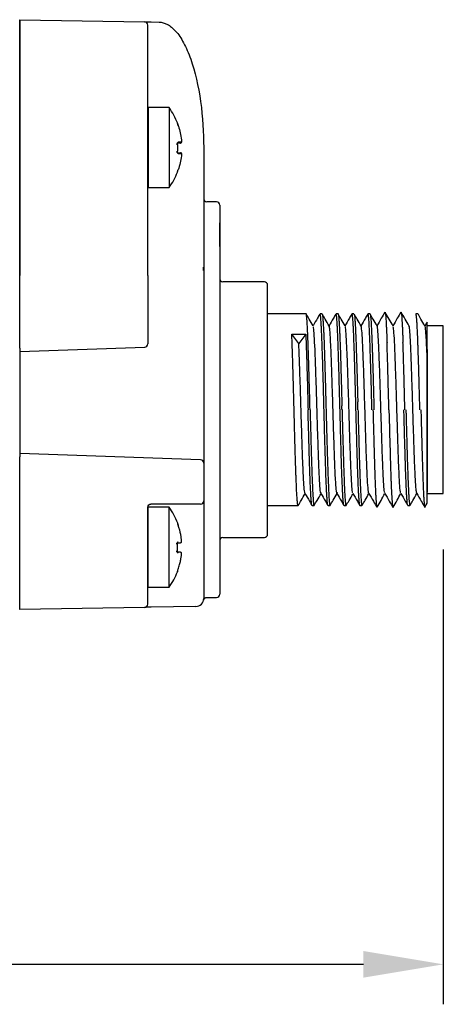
# Model space of a CAD drawing. Header units: inches. Extents: x 0 to 559, y 0 to 432.
# Tile 8 of 19: x 354 to 380, y 161 to 223. Entities that reach past the tile are written whole.
import ezdxf

# ---------------------------------------------------------------- set-up
doc = ezdxf.new("R2010")
doc.units = ezdxf.units.IN
doc.header["$LTSCALE"] = 10
doc.header["$MEASUREMENT"] = 0
doc.layers.add('DIMENSIONS', color=140, linetype='Continuous')

msp = doc.modelspace()

# ---------------------------------------------------------------- linework, layer by layer
for p, q in [((353.855, 222.902), (361.659, 222.765)), ((362.059, 222.758), (362.572, 222.749)), ((363.185, 217.402), (361.885, 217.402)), ((361.885, 217.402), (361.885, 212.402)), ((363.185, 217.402), (363.185, 212.402)), ((363.769, 216.248), (363.769, 216.248)), ((363.962, 215.388), (363.962, 215.388)), ((363.957, 214.376), (363.957, 214.376)), ((365.355, 214.902), (365.355, 207.502)), ((361.885, 212.402), (363.185, 212.402)), ((366.155, 211.502), (365.555, 211.502)), ((366.355, 211.302), (366.355, 210.592)), ((366.355, 210.592), (366.355, 209.445)), ((366.355, 209.445), (366.355, 193.375)), ((365.355, 207.502), (365.355, 204.701)), ((353.855, 202.352), (353.855, 206.902)), ((361.855, 206.902), (361.855, 202.624)), ((369.155, 206.502), (366.555, 206.502)), ((369.355, 198.502), (369.355, 206.302)), ((365.355, 204.701), (365.355, 203.547)), ((376.691, 204.594), (376.703, 204.609)), ((377.691, 204.594), (377.703, 204.609)), ((371.763, 204.502), (369.355, 204.502)), ((372.763, 204.502), (372.638, 204.502)), ((373.763, 204.502), (373.638, 204.502)), ((374.763, 204.502), (374.638, 204.502)), ((375.763, 204.502), (375.638, 204.502)), ((375.763, 204.499), (375.766, 204.5)), ((378.763, 204.502), (378.638, 204.502)), ((378.763, 204.497), (378.765, 204.501)), ((379.334, 203.981), (379.201, 203.75)), ((365.355, 203.547), (365.355, 198.502)), ((373.208, 203.738), (373.192, 203.69)), ((380.355, 203.752), (379.355, 203.752)), ((380.355, 193.252), (380.355, 203.752)), ((371.306, 202.636), (370.868, 203.233)), ((370.868, 203.233), (371.743, 203.233)), ((371.743, 203.233), (371.306, 202.636)), ((353.855, 202.152), (361.662, 202.424)), ((353.855, 202.352), (353.855, 202.152)), ((353.855, 202.152), (353.855, 195.752)), ((379.355, 193.352), (379.355, 202.279)), ((365.355, 198.502), (365.355, 195.157)), ((369.355, 190.702), (369.355, 198.502)), ((353.855, 195.752), (353.855, 195.552)), ((365.162, 195.357), (353.855, 195.752)), ((353.855, 190.002), (353.855, 195.552)), ((365.355, 195.157), (365.355, 192.802)), ((366.355, 193.375), (366.355, 191.215)), ((373.71, 193.315), (373.695, 193.263)), ((378.706, 193.305), (378.693, 193.265)), ((379.355, 193.252), (380.355, 193.252)), ((361.855, 190.002), (361.855, 192.402)), ((363.185, 192.402), (361.885, 192.402)), ((361.885, 187.402), (361.885, 192.402)), ((365.155, 192.602), (362.055, 192.602)), ((363.185, 189.902), (363.185, 192.402)), ((365.355, 192.802), (365.355, 189.902)), ((369.355, 192.502), (371.263, 192.502)), ((372.138, 192.502), (372.263, 192.502)), ((373.138, 192.502), (373.263, 192.502)), ((374.138, 192.502), (374.263, 192.502)), ((375.138, 192.502), (375.263, 192.502)), ((377.204, 192.395), (377.21, 192.411)), ((378.138, 192.502), (378.263, 192.502)), ((379.189, 192.396), (379.338, 192.653)), ((366.355, 191.215), (366.355, 188.69)), ((366.555, 190.502), (369.155, 190.502)), ((363.185, 187.402), (363.185, 189.902)), ((363.717, 190.182), (363.912, 190.182)), ((365.355, 189.902), (365.355, 186.694)), ((363.908, 189.582), (363.713, 189.582)), ((366.355, 188.69), (366.355, 188.152)), ((366.355, 188.152), (366.355, 186.952)), ((361.885, 187.402), (363.185, 187.402)), ((365.54, 186.752), (366.155, 186.752)), ((361.659, 186.138), (353.855, 186.002)), ((364.864, 186.194), (362.059, 186.145))]:
    msp.add_line(p, q)
at = {"flags": 128}
msp.add_lwpolyline([(363.71, 188.364), (363.713, 188.376), (363.713, 188.384)], dxfattribs=at)
for centre, radius, start, end in [((361.655, 222.565), 0.2, 360, 89), ((359.784, 214.902), 4.221, 20.81112, 36.31898), ((363.683, 216.382), 0.05, 344.85797, 20.79301), ((363.912, 215.232), 0.0499, 270.23257, 4.73077), ((363.908, 214.532), 0.0499, 354.73965, 89.76556), ((359.784, 214.902), 4.221, 323.68102, 338.60211), ((365.555, 211.702), 0.2, 180, 270), ((366.155, 211.302), 0.2, 0, 90), ((366.555, 206.702), 0.2, 180, 270), ((369.155, 206.302), 0.2, 0, 90), ((361.655, 202.624), 0.2, 272, 360), ((365.155, 195.157), 0.2, 0, 88), ((359.784, 189.902), 4.221, 20.81112, 36.31898), ((365.155, 192.802), 0.2, 270, 0), ((363.683, 191.382), 0.05, 344.9108, 20.79301), ((366.555, 190.302), 0.2, 90, 180), ((369.155, 190.702), 0.2, 270, 360), ((363.912, 190.232), 0.0499, 270.23349, 4.72986), ((363.908, 189.532), 0.0499, 354.73911, 89.76511), ((359.784, 189.902), 4.221, 323.68102, 338.60211), ((364.855, 186.694), 0.5, 271, 360), ((366.155, 186.952), 0.2, 270, 0), ((361.655, 186.338), 0.2, 271, 0)]:
    msp.add_arc(centre, radius, start, end)
for points, knots in [([(353.835, 222.902), (353.835, 222.902), (353.835, 222.862), (353.835, 222.723), (353.835, 222.626), (353.835, 222.399), (353.835, 222.272), (353.835, 222), (353.835, 221.855), (353.835, 221.406), (353.835, 221.091), (353.835, 220.445), (353.835, 220.113), (353.835, 219.101), (353.835, 218.404), (353.835, 217), (353.835, 216.29), (353.835, 214.147), (353.835, 212.704), (353.835, 209.806), (353.835, 208.355), (353.835, 206.902)], [0, 0, 0, 0, 0.03125, 0.03125, 0.0625, 0.0625, 0.09375, 0.09375, 0.125, 0.125, 0.1875, 0.1875, 0.25, 0.25, 0.375, 0.375, 0.5, 0.5, 0.75, 0.75, 1, 1, 1, 1]), ([(353.855, 206.902), (353.855, 207.844), (353.855, 208.822), (353.855, 210.804), (353.855, 211.806), (353.855, 213.776), (353.855, 214.742), (353.855, 216.572), (353.855, 217.434), (353.855, 218.996), (353.855, 219.696), (353.855, 220.892), (353.855, 221.388), (353.855, 222.168), (353.855, 222.451), (353.855, 222.818), (353.855, 222.902), (353.855, 222.902)], [0, 0, 0, 0, 0.125, 0.125, 0.25, 0.25, 0.375, 0.375, 0.5, 0.5, 0.625, 0.625, 0.75, 0.75, 0.875, 0.875, 1, 1, 1, 1]), ([(361.659, 222.765), (361.659, 222.765), (361.66, 222.765), (361.671, 222.765), (361.691, 222.765), (361.724, 222.764), (361.773, 222.763), (361.835, 222.762), (361.904, 222.761), (361.98, 222.76), (362.032, 222.759), (362.059, 222.758)], [0, 0, 0, 0, 0.082951, 0.165892, 0.250244, 0.374115, 0.500394, 0.623049, 0.750151, 0.875139, 1, 1, 1, 1]), ([(361.855, 206.902), (361.855, 208.311), (361.855, 209.721), (361.855, 212.531), (361.855, 213.933), (361.855, 216.014), (361.855, 216.704), (361.855, 218.071), (361.855, 218.747), (361.855, 219.739), (361.855, 220.065), (361.855, 220.703), (361.855, 221.015), (361.855, 221.461), (361.855, 221.606), (361.855, 221.883), (361.855, 222.015), (361.855, 222.252), (361.855, 222.357), (361.855, 222.475), (361.855, 222.508), (361.855, 222.554), (361.855, 222.565), (361.855, 222.565)], [0, 0, 0, 0, 0.25, 0.25, 0.5, 0.5, 0.625, 0.625, 0.75, 0.75, 0.8125, 0.8125, 0.875, 0.875, 0.90625, 0.90625, 0.9375, 0.9375, 0.96875, 0.96875, 0.984375, 0.984375, 1, 1, 1, 1]), ([(362.572, 222.749), (362.737, 222.747), (362.908, 222.703), (363.253, 222.518), (363.428, 222.376), (363.771, 221.99), (363.939, 221.745), (364.257, 221.157), (364.407, 220.814), (364.813, 219.665), (365.025, 218.74), (365.295, 216.816), (365.355, 215.822), (365.355, 214.902)], [0, 0, 0, 0, 0.125, 0.125, 0.25, 0.25, 0.375, 0.375, 0.5, 0.5, 0.75, 0.75, 1, 1, 1, 1]), ([(363.769, 216.248), (363.764, 216.261), (363.756, 216.287), (363.744, 216.324), (363.733, 216.36), (363.724, 216.393), (363.725, 216.398), (363.725, 216.4)], [0, 0, 0, 0, 0.170356, 0.333676, 0.500643, 0.753315, 1, 1, 1, 1]), ([(363.731, 216.369), (363.732, 216.365), (363.737, 216.347), (363.749, 216.306), (363.762, 216.268), (363.769, 216.248)], [0, 0, 0, 0, 0.164339, 0.58234, 1, 1, 1, 1]), ([(363.717, 215.182), (363.712, 215.181), (363.702, 215.18), (363.691, 215.169), (363.68, 215.151), (363.672, 215.122), (363.672, 215.095), (363.672, 215.082)], [0, 0, 0, 0, 0.201263, 0.371632, 0.511496, 0.762985, 1, 1, 1, 1]), ([(363.912, 215.182), (363.904, 215.182), (363.889, 215.182), (363.856, 215.182), (363.817, 215.182), (363.771, 215.182), (363.735, 215.182), (363.717, 215.182)], [0, 0, 0, 0, 0.200355, 0.400177, 0.599823, 0.799645, 1, 1, 1, 1]), ([(363.718, 215.084), (363.718, 215.098), (363.717, 215.125), (363.721, 215.163), (363.73, 215.199), (363.744, 215.231), (363.757, 215.234), (363.764, 215.236)], [0, 0, 0, 0, 0.167726, 0.331032, 0.500523, 0.750388, 1, 1, 1, 1]), ([(363.919, 215.236), (363.919, 215.221), (363.918, 215.19), (363.914, 215.185), (363.912, 215.182)], [0, 0, 0, 0, 0.468946, 1, 1, 1, 1]), ([(363.962, 215.388), (363.967, 215.349), (363.969, 215.309), (363.969, 215.253), (363.966, 215.236), (363.961, 215.236)], [0, 0, 0, 0, 0.5, 0.5, 1, 1, 1, 1]), ([(363.67, 214.682), (363.669, 214.674), (363.669, 214.656), (363.672, 214.631), (363.68, 214.608), (363.693, 214.587), (363.706, 214.584), (363.713, 214.582)], [0, 0, 0, 0, 0.1570712, 0.3199677, 0.4914267, 0.7108492, 1, 1, 1, 1]), ([(363.713, 214.582), (363.732, 214.582), (363.768, 214.582), (363.814, 214.582), (363.853, 214.582), (363.885, 214.582), (363.901, 214.582), (363.908, 214.582)], [0, 0, 0, 0, 0.2003551, 0.4001776, 0.5998224, 0.7996449, 1, 1, 1, 1]), ([(363.76, 214.528), (363.756, 214.529), (363.747, 214.53), (363.735, 214.545), (363.724, 214.574), (363.715, 214.619), (363.716, 214.659), (363.716, 214.68)], [0, 0, 0, 0, 0.170555, 0.333886, 0.500654, 0.753306, 1, 1, 1, 1]), ([(363.908, 214.582), (363.911, 214.58), (363.915, 214.575), (363.915, 214.543), (363.915, 214.528)], [0, 0, 0, 0, 0.523333, 1, 1, 1, 1]), ([(363.958, 214.528), (363.963, 214.528), (363.965, 214.512), (363.965, 214.455), (363.962, 214.415), (363.957, 214.376)], [0, 0, 0, 0, 0.5, 0.5, 1, 1, 1, 1]), ([(363.71, 213.364), (363.709, 213.365), (363.709, 213.367), (363.713, 213.383), (363.721, 213.413), (363.735, 213.458), (363.749, 213.497), (363.755, 213.516)], [0, 0, 0, 0, 0.167717, 0.330996, 0.500532, 0.750132, 1, 1, 1, 1]), ([(366.335, 210.197), (366.335, 210.195), (366.335, 210.19), (366.335, 210.104), (366.335, 209.954), (366.335, 209.746), (366.335, 209.498), (366.335, 209.156), (366.335, 208.879), (366.335, 208.702)], [0, 0, 0, 0, 0.105996, 0.241662, 0.379428, 0.516136, 0.648767, 0.774817, 1, 1, 1, 1]), ([(365.335, 207.206), (365.335, 207.209), (365.335, 207.214), (365.335, 207.288), (365.335, 207.382), (365.335, 207.422)], [0, 0, 0, 0, 0.3070491, 0.700045, 1, 1, 1, 1]), ([(376.689, 204.596), (376.617, 204.472), (376.454, 204.19), (376.292, 203.908), (376.2, 203.751)], [0, 0, 0, 0, 0.4406568, 1, 1, 1, 1]), ([(376.708, 204.598), (376.71, 204.595), (376.721, 204.577), (376.737, 204.462), (376.755, 204.259), (376.768, 204.066), (376.781, 203.847), (376.795, 203.569), (376.808, 203.266), (376.82, 202.971), (376.826, 202.793), (376.83, 202.703)], [0, 0, 0, 0, 0.053553, 0.269127, 0.39679, 0.495356, 0.594481, 0.711143, 0.838827, 0.919262, 1, 1, 1, 1]), ([(377.209, 203.736), (377.125, 203.881), (376.96, 204.167), (376.795, 204.453), (376.714, 204.593)], [0, 0, 0, 0, 0.508586, 1, 1, 1, 1]), ([(377.689, 204.596), (377.617, 204.471), (377.454, 204.19), (377.291, 203.908), (377.2, 203.751)], [0, 0, 0, 0, 0.440982, 1, 1, 1, 1]), ([(378.209, 203.736), (378.125, 203.882), (377.957, 204.172), (377.789, 204.463), (377.705, 204.609)], [0, 0, 0, 0, 0.499955, 1, 1, 1, 1]), ([(377.708, 204.599), (377.71, 204.596), (377.721, 204.578), (377.737, 204.462), (377.755, 204.258), (377.768, 204.066), (377.781, 203.847), (377.795, 203.568), (377.808, 203.266), (377.82, 202.972), (377.826, 202.794), (377.83, 202.705)], [0, 0, 0, 0, 0.0578325, 0.2726508, 0.3998684, 0.4980844, 0.5968582, 0.7131096, 0.8403428, 0.9200229, 1, 1, 1, 1]), ([(378.888, 198.5), (378.885, 198.61), (378.878, 198.888), (378.866, 199.333), (378.851, 199.888), (378.834, 200.484), (378.816, 201.108), (378.799, 201.7), (378.784, 202.161), (378.772, 202.504), (378.76, 202.829), (378.745, 203.206), (378.727, 203.596), (378.709, 203.922), (378.691, 204.18), (378.673, 204.367), (378.655, 204.475), (378.641, 204.516), (378.632, 204.49), (378.629, 204.481)], [0, 0, 0, 0, 0.033887, 0.085225, 0.136927, 0.207081, 0.27483, 0.343971, 0.414125, 0.448013, 0.4819, 0.551042, 0.621197, 0.688946, 0.758087, 0.828242, 0.895991, 0.965133, 1, 1, 1, 1]), ([(372.013, 198.502), (372.006, 198.763), (371.995, 199.184), (371.978, 199.808), (371.963, 200.37), (371.946, 200.962), (371.929, 201.527), (371.913, 202.039), (371.897, 202.498), (371.882, 202.916), (371.866, 203.307), (371.849, 203.661), (371.832, 203.958), (371.815, 204.193), (371.798, 204.368), (371.784, 204.451), (371.774, 204.501), (371.769, 204.49), (371.768, 204.487)], [0, 0, 0, 0, 0.085031, 0.136532, 0.205973, 0.273738, 0.342516, 0.411957, 0.47274, 0.534062, 0.601827, 0.670605, 0.740046, 0.807812, 0.87659, 0.946031, 0.986545, 1, 1, 1, 1]), ([(372.207, 203.74), (372.123, 203.885), (371.978, 204.135), (371.834, 204.385), (371.773, 204.49)], [0, 0, 0, 0, 0.581671, 1, 1, 1, 1]), ([(372.625, 204.485), (372.575, 204.399), (372.434, 204.154), (372.292, 203.91), (372.2, 203.751)], [0, 0, 0, 0, 0.350161, 1, 1, 1, 1]), ([(372.888, 198.502), (372.884, 198.64), (372.877, 198.918), (372.866, 199.335), (372.852, 199.863), (372.835, 200.46), (372.818, 201.058), (372.8, 201.653), (372.782, 202.211), (372.764, 202.714), (372.746, 203.171), (372.728, 203.57), (372.711, 203.896), (372.693, 204.162), (372.675, 204.359), (372.657, 204.464), (372.645, 204.508), (372.639, 204.496), (372.638, 204.493)], [0, 0, 0, 0, 0.044115, 0.088443, 0.133335, 0.214886, 0.285191, 0.339054, 0.429726, 0.500031, 0.553894, 0.644567, 0.714872, 0.768735, 0.859407, 0.929712, 0.983575, 1, 1, 1, 1]), ([(372.772, 204.482), (372.776, 204.475), (372.788, 204.452), (372.803, 204.322), (372.821, 204.113), (372.839, 203.846), (372.857, 203.497), (372.875, 203.085), (372.893, 202.628), (372.911, 202.106), (372.928, 201.541), (372.946, 200.945), (372.964, 200.309), (372.982, 199.667), (372.996, 199.128), (373.007, 198.711), (373.013, 198.502)], [0, 0, 0, 0, 0.04185, 0.149301, 0.191861, 0.265236, 0.372687, 0.415247, 0.488623, 0.596074, 0.638634, 0.712009, 0.81946, 0.86202, 0.930635, 1, 1, 1, 1]), ([(373.211, 203.732), (373.127, 203.878), (372.982, 204.128), (372.837, 204.379), (372.776, 204.484)], [0, 0, 0, 0, 0.580032, 1, 1, 1, 1]), ([(373.624, 204.484), (373.574, 204.398), (373.433, 204.154), (373.292, 203.909), (373.2, 203.751)], [0, 0, 0, 0, 0.3506351, 1, 1, 1, 1]), ([(373.888, 198.502), (373.884, 198.64), (373.877, 198.918), (373.866, 199.335), (373.852, 199.863), (373.835, 200.46), (373.818, 201.058), (373.8, 201.653), (373.782, 202.211), (373.764, 202.714), (373.746, 203.171), (373.728, 203.57), (373.711, 203.896), (373.693, 204.162), (373.675, 204.359), (373.657, 204.464), (373.645, 204.508), (373.639, 204.496), (373.638, 204.493)], [0, 0, 0, 0, 0.044115, 0.088443, 0.133335, 0.214886, 0.285191, 0.339054, 0.429726, 0.500031, 0.553894, 0.644567, 0.714872, 0.768735, 0.859408, 0.929712, 0.983576, 1, 1, 1, 1]), ([(373.769, 204.492), (373.773, 204.483), (373.786, 204.459), (373.803, 204.323), (373.821, 204.113), (373.839, 203.846), (373.857, 203.497), (373.875, 203.085), (373.893, 202.628), (373.911, 202.106), (373.928, 201.541), (373.946, 200.945), (373.964, 200.309), (373.981, 199.706), (373.993, 199.247), (374.002, 198.911), (374.007, 198.743)], [0, 0, 0, 0, 0.058537, 0.167135, 0.210149, 0.284307, 0.392905, 0.435919, 0.510077, 0.618674, 0.661688, 0.735846, 0.844444, 0.887458, 0.94353, 1, 1, 1, 1]), ([(374.207, 203.739), (374.123, 203.884), (373.978, 204.136), (373.833, 204.387), (373.771, 204.493)], [0, 0, 0, 0, 0.578355, 1, 1, 1, 1]), ([(374.623, 204.483), (374.574, 204.397), (374.433, 204.153), (374.292, 203.909), (374.2, 203.751)], [0, 0, 0, 0, 0.351325, 1, 1, 1, 1]), ([(374.888, 198.502), (374.884, 198.64), (374.877, 198.918), (374.866, 199.335), (374.852, 199.863), (374.835, 200.46), (374.818, 201.058), (374.8, 201.653), (374.782, 202.211), (374.764, 202.714), (374.746, 203.171), (374.728, 203.57), (374.711, 203.896), (374.693, 204.162), (374.675, 204.359), (374.657, 204.464), (374.645, 204.508), (374.639, 204.496), (374.638, 204.493)], [0, 0, 0, 0, 0.044115, 0.088443, 0.133335, 0.214886, 0.285191, 0.339054, 0.429726, 0.500031, 0.553895, 0.644567, 0.714872, 0.768735, 0.859408, 0.929713, 0.983576, 1, 1, 1, 1]), ([(374.772, 204.483), (374.775, 204.476), (374.787, 204.453), (374.803, 204.322), (374.821, 204.113), (374.839, 203.846), (374.857, 203.497), (374.875, 203.085), (374.893, 202.628), (374.911, 202.106), (374.928, 201.541), (374.946, 200.945), (374.964, 200.309), (374.98, 199.746), (374.99, 199.369), (374.997, 199.116), (375, 198.99)], [0, 0, 0, 0, 0.046784, 0.160053, 0.204918, 0.282267, 0.395536, 0.440401, 0.517749, 0.631019, 0.675883, 0.753232, 0.866502, 0.911366, 0.955594, 1, 1, 1, 1]), ([(375.21, 203.734), (375.126, 203.879), (374.981, 204.13), (374.837, 204.38), (374.776, 204.486)], [0, 0, 0, 0, 0.5798766, 1, 1, 1, 1]), ([(375.623, 204.482), (375.573, 204.396), (375.432, 204.152), (375.292, 203.909), (375.2, 203.751)], [0, 0, 0, 0, 0.351915, 1, 1, 1, 1]), ([(375.888, 198.5), (375.884, 198.638), (375.877, 198.916), (375.866, 199.333), (375.852, 199.861), (375.835, 200.458), (375.818, 201.056), (375.8, 201.652), (375.782, 202.21), (375.764, 202.713), (375.746, 203.17), (375.728, 203.569), (375.711, 203.895), (375.693, 204.161), (375.675, 204.359), (375.657, 204.464), (375.645, 204.508), (375.639, 204.496), (375.638, 204.493)], [0, 0, 0, 0, 0.044107, 0.088427, 0.133312, 0.214848, 0.28514, 0.338994, 0.429651, 0.499943, 0.553797, 0.644454, 0.714746, 0.7686, 0.859257, 0.929549, 0.983403, 1, 1, 1, 1]), ([(375.769, 204.489), (375.776, 204.473), (375.786, 204.45), (375.8, 204.347), (375.81, 204.248), (375.827, 204.032), (375.846, 203.729), (375.866, 203.293), (375.884, 202.864), (375.902, 202.367), (375.92, 201.823), (375.938, 201.245), (375.956, 200.623), (375.972, 200.023), (375.985, 199.556), (375.999, 199.033), (376.008, 198.68), (376.013, 198.503)], [0, 0, 0, 0, 0.081821, 0.123783, 0.165918, 0.206678, 0.344407, 0.386442, 0.458913, 0.565039, 0.607075, 0.679545, 0.785671, 0.827707, 0.884619, 0.942119, 1, 1, 1, 1]), ([(376.208, 203.738), (376.124, 203.883), (375.979, 204.134), (375.834, 204.385), (375.773, 204.491)], [0, 0, 0, 0, 0.5794469, 1, 1, 1, 1]), ([(379.208, 203.738), (379.124, 203.883), (378.979, 204.135), (378.833, 204.386), (378.772, 204.492)], [0, 0, 0, 0, 0.578529, 1, 1, 1, 1]), ([(379.335, 201.977), (379.335, 202.125), (379.335, 202.424), (379.335, 202.818), (379.335, 203.162), (379.335, 203.451), (379.335, 203.681), (379.335, 203.849), (379.335, 203.955), (379.335, 203.972), (379.335, 203.98)], [0, 0, 0, 0, 0.124209, 0.249981, 0.378076, 0.502046, 0.628488, 0.756703, 0.882858, 1, 1, 1, 1]), ([(372.692, 193.312), (372.687, 193.308), (372.667, 193.293), (372.633, 193.68), (372.589, 194.443), (372.544, 195.546), (372.5, 196.868), (372.456, 198.318), (372.412, 199.781), (372.367, 201.145), (372.323, 202.31), (372.279, 203.167), (372.24, 203.659), (372.216, 203.684), (372.207, 203.693)], [0, 0, 0, 0, 0.03112, 0.122202, 0.213284, 0.304368, 0.395453, 0.486538, 0.577623, 0.668706, 0.759789, 0.850871, 0.941953, 1, 1, 1, 1]), ([(373.692, 193.279), (373.678, 193.333), (373.649, 193.446), (373.606, 194.103), (373.562, 195.079), (373.518, 196.327), (373.473, 197.739), (373.429, 199.21), (373.385, 200.627), (373.341, 201.882), (373.296, 202.869), (373.253, 203.54), (373.225, 203.662), (373.211, 203.721)], [0, 0, 0, 0, 0.086203, 0.178173, 0.270143, 0.362112, 0.454079, 0.546047, 0.638015, 0.729984, 0.821954, 0.913925, 1, 1, 1, 1]), ([(374.691, 193.319), (374.683, 193.325), (374.661, 193.344), (374.623, 193.813), (374.579, 194.654), (374.535, 195.811), (374.491, 197.17), (374.447, 198.631), (374.402, 200.083), (374.358, 201.412), (374.314, 202.524), (374.27, 203.303), (374.234, 203.705), (374.213, 203.694), (374.207, 203.69)], [0, 0, 0, 0, 0.048049, 0.139494, 0.230939, 0.322385, 0.413832, 0.50528, 0.596728, 0.688175, 0.779621, 0.871066, 0.962511, 1, 1, 1, 1]), ([(375.69, 193.291), (375.689, 193.288), (375.672, 193.257), (375.641, 193.584), (375.597, 194.274), (375.552, 195.329), (375.508, 196.616), (375.464, 198.051), (375.42, 199.52), (375.375, 200.911), (375.331, 202.115), (375.287, 203.051), (375.243, 203.602), (375.211, 203.816), (375.193, 203.72), (375.191, 203.705)], [0, 0, 0, 0, 0.010539, 0.099084, 0.187629, 0.276174, 0.364717, 0.45326, 0.541802, 0.630344, 0.718886, 0.80743, 0.895975, 0.98452, 1, 1, 1, 1]), ([(376.69, 193.31), (376.68, 193.337), (376.654, 193.401), (376.614, 193.963), (376.57, 194.879), (376.526, 196.086), (376.481, 197.476), (376.437, 198.945), (376.393, 200.38), (376.349, 201.669), (376.304, 202.724), (376.26, 203.419), (376.228, 203.748), (376.211, 203.713), (376.208, 203.708)], [0, 0, 0, 0, 0.06626, 0.158005, 0.249749, 0.341493, 0.433238, 0.524985, 0.616732, 0.708479, 0.800225, 0.89197, 0.983714, 1, 1, 1, 1]), ([(377.69, 193.315), (377.685, 193.313), (377.666, 193.304), (377.631, 193.7), (377.587, 194.474), (377.543, 195.585), (377.499, 196.913), (377.455, 198.364), (377.41, 199.826), (377.366, 201.185), (377.322, 202.343), (377.278, 203.187), (377.24, 203.66), (377.217, 203.679), (377.209, 203.686)], [0, 0, 0, 0, 0.029745, 0.121731, 0.213718, 0.305705, 0.397691, 0.489675, 0.581659, 0.673643, 0.765627, 0.857612, 0.949598, 1, 1, 1, 1]), ([(378.69, 193.282), (378.676, 193.34), (378.648, 193.461), (378.605, 194.13), (378.56, 195.115), (378.516, 196.37), (378.472, 197.785), (378.428, 199.257), (378.383, 200.67), (378.339, 201.915), (378.295, 202.906), (378.251, 203.532), (378.216, 203.798), (378.196, 203.71), (378.19, 203.686)], [0, 0, 0, 0, 0.082794, 0.17123, 0.259666, 0.348102, 0.436539, 0.524977, 0.613415, 0.701854, 0.790293, 0.87873, 0.967167, 1, 1, 1, 1]), ([(379.335, 201.977), (379.324, 202.238), (379.302, 202.76), (379.265, 203.356), (379.233, 203.712), (379.213, 203.696), (379.208, 203.691)], [0, 0, 0, 0, 0.262944, 0.52588, 0.873228, 1, 1, 1, 1]), ([(371.27, 192.52), (371.269, 192.513), (371.263, 192.492), (371.254, 192.508), (371.244, 192.538), (371.23, 192.62), (371.215, 192.757), (371.201, 192.951), (371.19, 193.108), (371.173, 193.423), (371.155, 193.82), (371.137, 194.285), (371.119, 194.78), (371.101, 195.338), (371.083, 195.939), (371.065, 196.557), (371.047, 197.213), (371.027, 197.961), (371.013, 198.504), (370.996, 199.13), (370.979, 199.757), (370.963, 200.37), (370.946, 200.962), (370.929, 201.527), (370.913, 202.035), (370.897, 202.485), (370.883, 202.882), (370.873, 203.116), (370.868, 203.233)], [0, 0, 0, 0, 0.014583, 0.039986, 0.065494, 0.090109, 0.148182, 0.173584, 0.199092, 0.223767, 0.307145, 0.332592, 0.357267, 0.440645, 0.466092, 0.490767, 0.574144, 0.599592, 0.640323, 0.681594, 0.723483, 0.765775, 0.807047, 0.848936, 0.891228, 0.927129, 0.963434, 1, 1, 1, 1]), ([(371.743, 203.233), (371.755, 202.952), (371.767, 202.635), (371.791, 201.932), (371.804, 201.543), (371.828, 200.73), (371.839, 200.303), (371.864, 199.412), (371.876, 198.96), (371.888, 198.502)], [0, 0, 0, 0, 0.25, 0.25, 0.5, 0.5, 0.75, 0.75, 1, 1, 1, 1]), ([(376.95, 198.502), (376.94, 198.891), (376.93, 199.274), (376.915, 199.84), (376.91, 200.027), (376.9, 200.398), (376.895, 200.583), (376.88, 201.122), (376.87, 201.463), (376.85, 202.112), (376.84, 202.42), (376.83, 202.703)], [0, 0, 0, 0, 0.25, 0.25, 0.375, 0.375, 0.5, 0.5, 0.75, 0.75, 1, 1, 1, 1]), ([(377.95, 198.502), (377.94, 198.891), (377.93, 199.275), (377.915, 199.841), (377.91, 200.028), (377.9, 200.399), (377.895, 200.584), (377.88, 201.123), (377.87, 201.465), (377.85, 202.114), (377.84, 202.423), (377.83, 202.705)], [0, 0, 0, 0, 0.25, 0.25, 0.375, 0.375, 0.5, 0.5, 0.75, 0.75, 1, 1, 1, 1]), ([(371.693, 193.303), (371.682, 193.327), (371.656, 193.383), (371.615, 193.938), (371.571, 194.845), (371.527, 196.045), (371.483, 197.43), (371.439, 198.899), (371.394, 200.332), (371.35, 201.647), (371.321, 202.306), (371.306, 202.636)], [0, 0, 0, 0, 0.085897, 0.2001614, 0.314424, 0.4286861, 0.5429469, 0.6572088, 0.7714713, 0.8857356, 1, 1, 1, 1]), ([(379.335, 192.654), (379.335, 192.658), (379.335, 192.674), (379.335, 192.752), (379.335, 192.862), (379.335, 193), (379.335, 193.216), (379.335, 193.49), (379.335, 193.739), (379.335, 194.003), (379.335, 194.372), (379.335, 194.785), (379.335, 195.134), (379.335, 195.49), (379.335, 195.965), (379.335, 196.56), (379.335, 197.173), (379.335, 197.796), (379.335, 198.422), (379.335, 199.041), (379.335, 199.647), (379.335, 200.23), (379.335, 200.784), (379.335, 201.302), (379.335, 201.696), (379.335, 201.911), (379.335, 201.977)], [0, 0, 0, 0, 0.01305, 0.064662, 0.090595, 0.116528, 0.169464, 0.223206, 0.248736, 0.274266, 0.326381, 0.379292, 0.404407, 0.429522, 0.480793, 0.532847, 0.582224, 0.632646, 0.683838, 0.732376, 0.781945, 0.832269, 0.879966, 0.928677, 0.978129, 1, 1, 1, 1]), ([(372.131, 192.514), (372.127, 192.521), (372.118, 192.537), (372.102, 192.644), (372.084, 192.828), (372.066, 193.095), (372.048, 193.42), (372.03, 193.812), (372.012, 194.269), (371.994, 194.772), (371.977, 195.324), (371.959, 195.92), (371.941, 196.544), (371.923, 197.181), (371.905, 197.875), (371.893, 198.292), (371.888, 198.502)], [0, 0, 0, 0, 0.053728, 0.109025, 0.202111, 0.274286, 0.329583, 0.422669, 0.494845, 0.550141, 0.643227, 0.715403, 0.770699, 0.863785, 0.931522, 1, 1, 1, 1]), ([(372.013, 198.502), (372.016, 198.377), (372.027, 197.96), (372.042, 197.417), (372.056, 196.882), (372.069, 196.425), (372.087, 195.8), (372.105, 195.215), (372.123, 194.675), (372.141, 194.172), (372.159, 193.733), (372.177, 193.357), (372.194, 193.032), (372.212, 192.788), (372.23, 192.621), (372.245, 192.518), (372.257, 192.519), (372.263, 192.519)], [0, 0, 0, 0, 0.039593, 0.133002, 0.173861, 0.21489, 0.285458, 0.388797, 0.429728, 0.500296, 0.603635, 0.644567, 0.715135, 0.818474, 0.859405, 0.929973, 1, 1, 1, 1]), ([(373.131, 192.515), (373.127, 192.522), (373.118, 192.538), (373.102, 192.644), (373.084, 192.828), (373.066, 193.095), (373.048, 193.42), (373.03, 193.812), (373.012, 194.269), (372.994, 194.772), (372.976, 195.324), (372.959, 195.92), (372.941, 196.544), (372.923, 197.181), (372.905, 197.875), (372.893, 198.292), (372.888, 198.502)], [0, 0, 0, 0, 0.051398, 0.106831, 0.200146, 0.2725, 0.327932, 0.421247, 0.493601, 0.549034, 0.642348, 0.714702, 0.770135, 0.86345, 0.931354, 1, 1, 1, 1]), ([(373.013, 198.502), (373.016, 198.377), (373.027, 197.96), (373.042, 197.417), (373.056, 196.882), (373.069, 196.425), (373.087, 195.8), (373.105, 195.215), (373.123, 194.675), (373.141, 194.172), (373.159, 193.733), (373.176, 193.357), (373.194, 193.032), (373.212, 192.788), (373.23, 192.621), (373.245, 192.518), (373.257, 192.519), (373.263, 192.519)], [0, 0, 0, 0, 0.039593, 0.133002, 0.173861, 0.21489, 0.285458, 0.388797, 0.429728, 0.500296, 0.603635, 0.644567, 0.715134, 0.818474, 0.859405, 0.929973, 1, 1, 1, 1]), ([(374.13, 192.517), (374.126, 192.524), (374.118, 192.539), (374.102, 192.644), (374.084, 192.828), (374.066, 193.095), (374.048, 193.42), (374.03, 193.812), (374.012, 194.269), (373.994, 194.772), (373.976, 195.324), (373.959, 195.92), (373.941, 196.544), (373.923, 197.181), (373.905, 197.875), (373.893, 198.292), (373.888, 198.502)], [0, 0, 0, 0, 0.048735, 0.104324, 0.197901, 0.270458, 0.326046, 0.419623, 0.49218, 0.547768, 0.641345, 0.713902, 0.76949, 0.863067, 0.931161, 1, 1, 1, 1]), ([(374.013, 198.502), (374.016, 198.377), (374.031, 197.832), (374.049, 197.161), (374.069, 196.425), (374.087, 195.8), (374.105, 195.215), (374.123, 194.675), (374.141, 194.172), (374.159, 193.733), (374.176, 193.357), (374.194, 193.032), (374.212, 192.788), (374.23, 192.621), (374.245, 192.518), (374.257, 192.519), (374.263, 192.519)], [0, 0, 0, 0, 0.039599, 0.173731, 0.214766, 0.285345, 0.3887, 0.429638, 0.500217, 0.603573, 0.644511, 0.715089, 0.818445, 0.859383, 0.929962, 1, 1, 1, 1]), ([(375.129, 192.518), (375.126, 192.525), (375.118, 192.54), (375.102, 192.644), (375.084, 192.827), (375.066, 193.094), (375.048, 193.419), (375.03, 193.811), (375.012, 194.267), (374.994, 194.77), (374.976, 195.322), (374.959, 195.918), (374.941, 196.542), (374.923, 197.18), (374.905, 197.874), (374.893, 198.292), (374.888, 198.502)], [0, 0, 0, 0, 0.0459613, 0.1017015, 0.1955335, 0.268288, 0.3240281, 0.41786, 0.4906143, 0.5463542, 0.640186, 0.7129402, 0.7686801, 0.8625118, 0.9308813, 1, 1, 1, 1]), ([(375.013, 198.502), (375.016, 198.377), (375.027, 197.96), (375.042, 197.417), (375.056, 196.882), (375.069, 196.425), (375.087, 195.8), (375.105, 195.215), (375.123, 194.675), (375.141, 194.172), (375.159, 193.733), (375.176, 193.357), (375.194, 193.032), (375.212, 192.788), (375.23, 192.621), (375.245, 192.518), (375.257, 192.519), (375.263, 192.519)], [0, 0, 0, 0, 0.039593, 0.133002, 0.173862, 0.21489, 0.285458, 0.388797, 0.429728, 0.500296, 0.603635, 0.644567, 0.715135, 0.818474, 0.859405, 0.929973, 1, 1, 1, 1]), ([(375.95, 198.502), (375.956, 198.3), (375.974, 197.612), (376, 196.612), (376.026, 195.715), (376.044, 195.124), (376.057, 194.705), (376.07, 194.324), (376.083, 193.98), (376.097, 193.636), (376.111, 193.333), (376.124, 193.081), (376.137, 192.872), (376.15, 192.682), (376.168, 192.504), (376.182, 192.412), (376.191, 192.406), (376.192, 192.406)], [0, 0, 0, 0, 0.06537, 0.223012, 0.32856, 0.382408, 0.446278, 0.495951, 0.545906, 0.604699, 0.669047, 0.718725, 0.768684, 0.827485, 0.891839, 0.991411, 1, 1, 1, 1]), ([(376.95, 198.502), (376.956, 198.3), (376.974, 197.612), (377, 196.611), (377.026, 195.714), (377.044, 195.123), (377.057, 194.705), (377.07, 194.323), (377.083, 193.979), (377.097, 193.635), (377.115, 193.244), (377.133, 192.925), (377.151, 192.682), (377.168, 192.504), (377.182, 192.413), (377.191, 192.406), (377.191, 192.406)], [0, 0, 0, 0, 0.06548, 0.223391, 0.329118, 0.383058, 0.447038, 0.496786, 0.546816, 0.605698, 0.670143, 0.769854, 0.828742, 0.893191, 0.992904, 1, 1, 1, 1]), ([(378.129, 192.521), (378.125, 192.527), (378.116, 192.545), (378.1, 192.657), (378.085, 192.818), (378.073, 192.984), (378.062, 193.171), (378.047, 193.45), (378.029, 193.849), (378.011, 194.306), (377.993, 194.815), (377.975, 195.372), (377.957, 195.968), (377.939, 196.596), (377.922, 197.235), (377.905, 197.874), (377.894, 198.29), (377.888, 198.5)], [0, 0, 0, 0, 0.042178, 0.11673, 0.192374, 0.228913, 0.265452, 0.340004, 0.415648, 0.488698, 0.56325, 0.638894, 0.711944, 0.786496, 0.862139, 0.930695, 1, 1, 1, 1]), ([(378.013, 198.503), (378.016, 198.393), (378.023, 198.115), (378.035, 197.67), (378.05, 197.115), (378.066, 196.52), (378.084, 195.895), (378.102, 195.303), (378.12, 194.752), (378.138, 194.248), (378.156, 193.798), (378.174, 193.407), (378.192, 193.081), (378.21, 192.823), (378.227, 192.636), (378.246, 192.529), (378.259, 192.488), (378.266, 192.508), (378.268, 192.512)], [0, 0, 0, 0, 0.034468, 0.086685, 0.139272, 0.210628, 0.279537, 0.349863, 0.421218, 0.490128, 0.560453, 0.631809, 0.700719, 0.771044, 0.8424, 0.91131, 0.981636, 1, 1, 1, 1]), ([(378.95, 198.502), (378.956, 198.275), (378.966, 197.899), (378.983, 197.273), (378.997, 196.725), (379.012, 196.188), (379.029, 195.612), (379.044, 195.105), (379.061, 194.592), (379.074, 194.225), (379.089, 193.834), (379.101, 193.543), (379.115, 193.255), (379.127, 193.018), (379.142, 192.788), (379.155, 192.638), (379.168, 192.512), (379.18, 192.432), (379.189, 192.412), (379.192, 192.405)], [0, 0, 0, 0, 0.073156, 0.121494, 0.204715, 0.25523, 0.306043, 0.409402, 0.445695, 0.514452, 0.568003, 0.631517, 0.667818, 0.736591, 0.790156, 0.853687, 0.88999, 0.958767, 1, 1, 1, 1]), ([(371.276, 192.517), (371.336, 192.622), (371.478, 192.867), (371.619, 193.112), (371.7, 193.252)], [0, 0, 0, 0, 0.426859, 1, 1, 1, 1]), ([(371.693, 193.265), (371.787, 193.102), (371.933, 192.851), (372.078, 192.6), (372.128, 192.512)], [0, 0, 0, 0, 0.650734, 1, 1, 1, 1]), ([(372.272, 192.511), (372.333, 192.617), (372.476, 192.864), (372.619, 193.111), (372.7, 193.252)], [0, 0, 0, 0, 0.428572, 1, 1, 1, 1]), ([(372.692, 193.266), (372.787, 193.103), (372.932, 192.852), (373.077, 192.601), (373.128, 192.513)], [0, 0, 0, 0, 0.65112, 1, 1, 1, 1]), ([(373.272, 192.511), (373.334, 192.618), (373.477, 192.865), (373.62, 193.113), (373.7, 193.252)], [0, 0, 0, 0, 0.434708, 1, 1, 1, 1]), ([(373.692, 193.267), (373.786, 193.104), (373.931, 192.853), (374.076, 192.602), (374.127, 192.515)], [0, 0, 0, 0, 0.651489, 1, 1, 1, 1]), ([(374.272, 192.511), (374.333, 192.617), (374.476, 192.864), (374.618, 193.111), (374.7, 193.252)], [0, 0, 0, 0, 0.426658, 1, 1, 1, 1]), ([(374.691, 193.269), (374.785, 193.105), (374.93, 192.854), (375.075, 192.604), (375.126, 192.516)], [0, 0, 0, 0, 0.65179, 1, 1, 1, 1]), ([(375.273, 192.513), (375.335, 192.62), (375.477, 192.867), (375.62, 193.113), (375.7, 193.253)], [0, 0, 0, 0, 0.435029, 1, 1, 1, 1]), ([(375.69, 193.27), (375.785, 193.106), (375.952, 192.818), (376.118, 192.53), (376.19, 192.405)], [0, 0, 0, 0, 0.566959, 1, 1, 1, 1]), ([(376.208, 192.402), (376.29, 192.543), (376.454, 192.827), (376.618, 193.111), (376.7, 193.253)], [0, 0, 0, 0, 0.499821, 1, 1, 1, 1]), ([(376.69, 193.27), (376.785, 193.107), (376.951, 192.818), (377.118, 192.53), (377.19, 192.405)], [0, 0, 0, 0, 0.566738, 1, 1, 1, 1]), ([(377.207, 192.399), (377.291, 192.545), (377.455, 192.829), (377.62, 193.114), (377.7, 193.253)], [0, 0, 0, 0, 0.511049, 1, 1, 1, 1]), ([(377.69, 193.27), (377.784, 193.107), (377.929, 192.857), (378.074, 192.606), (378.125, 192.519)], [0, 0, 0, 0, 0.6520616, 1, 1, 1, 1]), ([(378.271, 192.51), (378.332, 192.616), (378.475, 192.863), (378.618, 193.111), (378.7, 193.253)], [0, 0, 0, 0, 0.426952, 1, 1, 1, 1]), ([(378.69, 193.27), (378.785, 193.107), (378.951, 192.819), (379.117, 192.531), (379.189, 192.407)], [0, 0, 0, 0, 0.567609, 1, 1, 1, 1]), ([(361.855, 192.402), (361.855, 192.454), (361.877, 192.506), (361.951, 192.58), (362.003, 192.602), (362.055, 192.602)], [0, 0, 0, 0, 0.5, 0.5, 1, 1, 1, 1]), ([(379.195, 192.397), (379.2, 192.396), (379.208, 192.395), (379.219, 192.43), (379.225, 192.471), (379.228, 192.491)], [0, 0, 0, 0, 0.473339, 0.743797, 1, 1, 1, 1]), ([(363.769, 191.248), (363.764, 191.261), (363.756, 191.287), (363.744, 191.324), (363.733, 191.36), (363.724, 191.393), (363.725, 191.398), (363.725, 191.4)], [0, 0, 0, 0, 0.170356, 0.333676, 0.500643, 0.753315, 1, 1, 1, 1]), ([(363.735, 191.354), (363.738, 191.344), (363.744, 191.324), (363.756, 191.287), (363.764, 191.261), (363.769, 191.248)], [0, 0, 0, 0, 0.337096, 0.663489, 1, 1, 1, 1]), ([(363.962, 190.388), (363.953, 190.453), (363.934, 190.599), (363.893, 190.809), (363.838, 191.032), (363.793, 191.172), (363.769, 191.248)], [0, 0, 0, 0, 0.221599, 0.499999, 0.7288, 1, 1, 1, 1]), ([(363.961, 190.236), (363.962, 190.237), (363.965, 190.238), (363.968, 190.25), (363.97, 190.278), (363.968, 190.32), (363.965, 190.358), (363.963, 190.378), (363.962, 190.388)], [0, 0, 0, 0, 0.126034, 0.250927, 0.500548, 0.749753, 0.873949, 1, 1, 1, 1]), ([(353.855, 186.002), (353.855, 186.002), (353.855, 186.088), (353.855, 186.477), (353.855, 186.783), (353.855, 187.564), (353.855, 188.037), (353.855, 189.022), (353.855, 189.53), (353.855, 190.002)], [0, 0, 0, 0, 0.25, 0.25, 0.5, 0.5, 0.75, 0.75, 1, 1, 1, 1]), ([(361.855, 186.338), (361.855, 186.338), (361.855, 186.433), (361.855, 186.801), (361.855, 187.073), (361.855, 187.75), (361.855, 188.157), (361.855, 189.043), (361.855, 189.522), (361.855, 190.002)], [0, 0, 0, 0, 0.25, 0.25, 0.5, 0.5, 0.75, 0.75, 1, 1, 1, 1]), ([(363.672, 190.082), (363.67, 190.109), (363.674, 190.136), (363.691, 190.172), (363.704, 190.182), (363.717, 190.182)], [0, 0, 0, 0, 0.5, 0.5, 1, 1, 1, 1]), ([(363.716, 189.68), (363.719, 189.747), (363.725, 189.882), (363.721, 190.017), (363.718, 190.084)], [0, 0, 0, 0, 0.500148, 1, 1, 1, 1]), ([(363.718, 190.084), (363.718, 190.098), (363.717, 190.125), (363.721, 190.163), (363.73, 190.199), (363.744, 190.231), (363.757, 190.234), (363.764, 190.236)], [0, 0, 0, 0, 0.167726, 0.331032, 0.500523, 0.750388, 1, 1, 1, 1]), ([(363.713, 189.582), (363.7, 189.582), (363.688, 189.592), (363.671, 189.629), (363.668, 189.656), (363.67, 189.682)], [0, 0, 0, 0, 0.5, 0.5, 1, 1, 1, 1]), ([(363.76, 189.528), (363.756, 189.529), (363.747, 189.53), (363.735, 189.545), (363.724, 189.574), (363.715, 189.619), (363.716, 189.659), (363.716, 189.68)], [0, 0, 0, 0, 0.170555, 0.333886, 0.500654, 0.753306, 1, 1, 1, 1]), ([(363.755, 188.516), (363.773, 188.568), (363.806, 188.666), (363.846, 188.808), (363.889, 188.978), (363.928, 189.165), (363.948, 189.311), (363.957, 189.376)], [0, 0, 0, 0, 0.1850331, 0.3517011, 0.5000171, 0.7777836, 1, 1, 1, 1]), ([(363.957, 189.376), (363.958, 189.386), (363.961, 189.406), (363.964, 189.444), (363.966, 189.486), (363.964, 189.514), (363.961, 189.526), (363.959, 189.527), (363.958, 189.528)], [0, 0, 0, 0, 0.126015, 0.250893, 0.500422, 0.749661, 0.873946, 1, 1, 1, 1]), ([(363.71, 188.364), (363.709, 188.365), (363.709, 188.367), (363.713, 188.383), (363.721, 188.413), (363.735, 188.458), (363.749, 188.497), (363.755, 188.516)], [0, 0, 0, 0, 0.167717, 0.330996, 0.500532, 0.750132, 1, 1, 1, 1]), ([(363.72, 188.41), (363.718, 188.401), (363.713, 188.383), (363.709, 188.367), (363.709, 188.365), (363.71, 188.364)], [0, 0, 0, 0, 0.342339, 0.668783, 1, 1, 1, 1]), ([(365.369, 186.659), (365.364, 186.649), (365.354, 186.629), (365.348, 186.608), (365.346, 186.597)], [0, 0, 0, 0, 0.510609, 1, 1, 1, 1]), ([(365.369, 186.654), (365.379, 186.668), (365.399, 186.697), (365.442, 186.728), (365.49, 186.748), (365.524, 186.75), (365.54, 186.752)], [0, 0, 0, 0, 0.2541038, 0.5111807, 0.7623789, 1, 1, 1, 1]), ([(362.059, 186.145), (362.041, 186.145), (362.006, 186.144), (361.955, 186.143), (361.897, 186.142), (361.835, 186.141), (361.774, 186.14), (361.724, 186.139), (361.687, 186.138), (361.663, 186.138), (361.66, 186.138), (361.659, 186.138)], [0, 0, 0, 0, 0.082917, 0.16585, 0.250216, 0.37414, 0.500405, 0.623047, 0.750156, 0.875125, 1, 1, 1, 1])]:
    msp.add_open_spline(points, degree=3, knots=knots)
for points in [[(363.769, 216.248), (363.863, 215.97), (363.928, 215.68), (363.962, 215.388)], [(363.718, 215.084), (363.725, 214.95), (363.724, 214.814), (363.716, 214.68)], [(363.961, 215.236), (363.926, 215.236), (363.859, 215.236), (363.764, 215.236)], [(363.957, 214.376), (363.92, 214.084), (363.852, 213.794), (363.755, 213.516)], [(363.76, 214.528), (363.856, 214.528), (363.923, 214.528), (363.958, 214.528)], [(375.013, 198.502), (375.009, 198.665), (375.004, 198.827), (375, 198.99)], [(374.013, 198.502), (374.011, 198.582), (374.009, 198.663), (374.007, 198.743)]]:
    msp.add_open_spline(points, degree=3)
at = {"layer": 'DIMENSIONS'}
msp.add_line((380.355, 189.752), (380.355, 161.303), dxfattribs=at)
msp.add_lwpolyline([(375.355, 163.803), (265.631, 163.803), (264.265, 161.785), (263.038, 166.122), (261.801, 163.803), (224.354, 163.803)], dxfattribs=at)
msp.add_solid([(375.355, 164.637), (375.355, 162.97), (380.355, 163.803)], dxfattribs=at)

doc.saveas('drawing.dxf')
